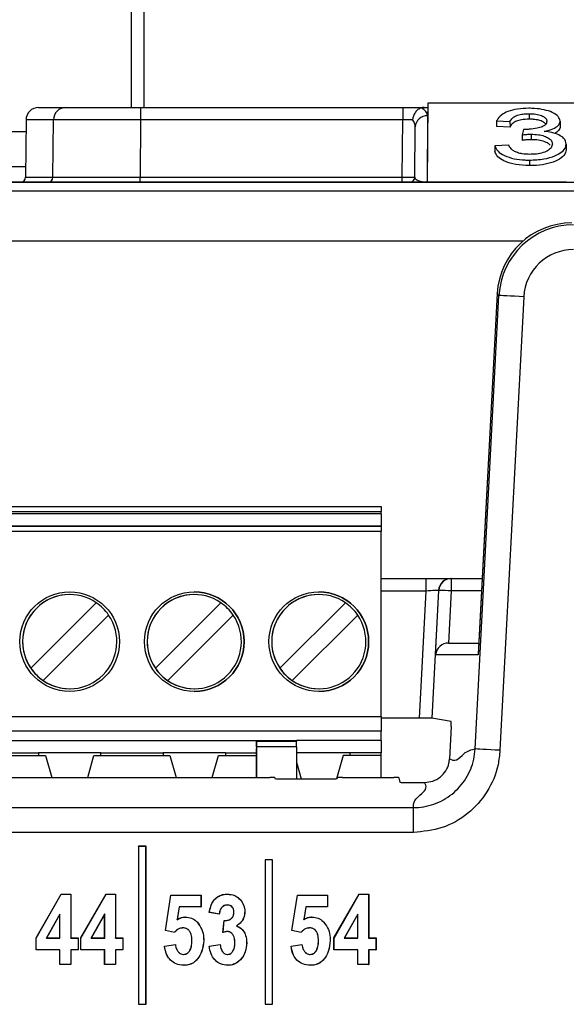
# Paper-space layout 'Sheet1' of a CAD drawing. Header units: millimetres. Extents: x -7 to 413, y -20 to 277.
# Tile 42 of 105: x 66.51 to 70.9, y 226.26 to 234.17. Entities that reach past the tile are written whole.
import ezdxf

# ---------------------------------------------------------------- set-up
doc = ezdxf.new("R2010")
doc.units = ezdxf.units.MM

psp = doc.layouts.new('Sheet1')

# ---------------------------------------------------------------- linework, layer by layer
at = {"color": 7, "linetype": 'Continuous', "lineweight": 25}
for p, q in [((67.407, 233.4654), (67.407, 246.3652)), ((69.7864, 233.5015), (69.7809, 232.8654)), ((69.7864, 233.5015), (69.7857, 233.4654)), ((73.1666, 233.5015), (69.7864, 233.5015)), ((66.6609, 233.4654), (66.8809, 233.4654)), ((66.8809, 233.4654), (67.4808, 233.4654)), ((67.4808, 233.4654), (69.5856, 233.4654)), ((67.4808, 233.4654), (67.4808, 233.3663)), ((69.5856, 233.4654), (69.7583, 233.4654)), ((69.5856, 233.4654), (69.5856, 233.3663)), ((69.7583, 233.4654), (69.7857, 233.4654)), ((69.7857, 233.4654), (69.7851, 233.3996)), ((70.601, 233.416), (70.601, 233.3718)), ((66.5609, 233.3663), (66.5568, 232.9051)), ((66.7768, 232.9051), (66.7809, 233.3663)), ((67.4808, 233.3663), (67.4768, 232.9051)), ((69.5856, 233.3663), (67.4808, 233.3663)), ((69.5816, 232.9051), (69.5856, 233.3663)), ((69.7851, 233.3996), (69.7805, 232.8691)), ((70.3393, 233.3572), (70.3389, 233.313)), ((70.3393, 233.3572), (70.4461, 233.3523)), ((70.4461, 233.3523), (70.4464, 233.3081)), ((70.8491, 233.3564), (70.8495, 233.3124)), ((69.6816, 232.9051), (69.6851, 233.3097)), ((70.4464, 233.3081), (70.3389, 233.313)), ((70.5447, 233.2461), (70.5442, 233.2019)), ((70.556, 233.29), (70.5447, 233.2461)), ((70.6154, 233.2513), (70.6154, 233.2071)), ((70.8969, 233.1723), (70.8973, 233.1283)), ((70.3255, 233.1582), (70.3251, 233.1143)), ((70.436, 233.1632), (70.3255, 233.1582)), ((70.6026, 233.0433), (70.6026, 232.9991)), ((59.3656, 232.8654), (71.6244, 232.8654)), ((70.8996, 232.865), (59.4422, 232.865)), ((67.4768, 232.8654), (67.4768, 232.9051)), ((67.4768, 232.9051), (69.5816, 232.9051)), ((69.5816, 232.8654), (69.5816, 232.9051)), ((69.7805, 232.8655), (69.7515, 232.8655)), ((69.7805, 232.8691), (69.7805, 232.8655)), ((69.7805, 232.8655), (69.7805, 232.8654)), ((42.3787, 232.796), (71.6143, 232.796)), ((70.1667, 228.3147), (70.3578, 231.9563)), ((70.3438, 231.971), (70.1903, 229.0707)), ((70.3437, 231.971), (70.1904, 229.0759)), ((70.3438, 231.971), (70.3437, 231.971)), ((70.3578, 231.9563), (70.3438, 231.971)), ((70.5572, 231.9458), (70.3661, 228.3042)), ((62.4115, 230.2623), (69.4115, 230.2623)), ((69.4115, 230.2623), (69.4115, 230.2223)), ((62.4115, 230.2223), (69.4115, 230.2223)), ((69.4115, 230.2023), (62.4115, 230.2023)), ((69.4115, 230.2023), (69.4115, 230.2223)), ((69.4115, 230.2023), (69.4115, 230.1063)), ((62.4115, 230.1063), (69.4115, 230.1063)), ((69.4115, 230.1014), (62.4115, 230.1014)), ((69.4115, 230.1014), (69.4115, 230.1063)), ((69.4115, 230.1014), (69.4115, 230.0614)), ((69.4115, 230.0614), (62.4115, 230.0614)), ((69.4115, 228.5763), (69.4115, 230.0614)), ((69.4115, 229.6828), (69.7727, 229.6828)), ((69.7727, 229.5829), (69.7727, 229.6828)), ((69.7727, 229.6828), (69.9727, 229.6828)), ((69.9727, 229.6828), (69.9753, 229.6828)), ((69.9753, 229.6828), (69.9753, 229.5837)), ((69.9753, 229.6828), (70.2226, 229.6828)), ((69.7191, 228.5623), (69.7727, 229.5829)), ((69.8729, 229.5881), (69.8191, 228.5615)), ((69.8487, 229.0707), (69.8756, 229.5881)), ((69.8756, 229.5881), (69.8729, 229.5881)), ((69.9753, 229.5837), (69.9536, 229.1654)), ((66.5991, 228.9629), (67.1249, 229.4886)), ((67.5991, 228.9629), (68.1249, 229.4886)), ((68.5991, 228.9629), (69.1249, 229.4886)), ((67.2239, 229.3896), (66.6981, 228.8639)), ((68.2239, 229.3896), (67.6981, 228.8639)), ((69.2239, 229.3896), (68.6981, 228.8639)), ((69.9536, 229.1654), (69.9536, 229.1654)), ((69.9536, 229.1654), (70.1952, 229.1654)), ((70.1903, 229.0707), (69.8487, 229.0707)), ((66.6981, 228.8639), (66.6981, 228.8639)), ((62.4115, 228.5763), (69.4115, 228.5763)), ((69.4115, 228.5763), (69.4115, 228.4563)), ((69.7191, 228.5623), (69.4115, 228.5623)), ((69.9744, 228.5354), (69.8191, 228.5615)), ((69.4115, 228.4563), (62.4115, 228.4563)), ((69.4115, 228.3823), (69.4115, 228.4563)), ((69.9744, 228.4954), (69.9607, 228.2349)), ((65.9115, 228.3823), (68.4115, 228.3823)), ((68.4115, 228.3823), (68.7315, 228.3823)), ((68.4115, 228.3823), (68.4115, 228.3759)), ((68.4115, 228.3823), (68.4115, 228.3196)), ((68.4115, 228.3759), (68.7315, 228.3759)), ((68.4115, 228.3308), (68.4115, 228.3759)), ((69.4115, 228.3823), (68.7315, 228.3823)), ((68.7315, 228.3823), (68.7315, 228.3759)), ((68.7315, 228.3308), (68.7315, 228.3759)), ((69.4115, 228.3823), (69.4115, 228.2823)), ((66.1065, 228.2623), (66.7165, 228.2623)), ((66.1625, 228.2823), (66.6605, 228.2823)), ((67.1625, 228.2823), (66.6605, 228.2823)), ((66.6605, 228.2823), (66.6605, 228.2623)), ((66.7165, 228.2623), (66.7668, 228.0854)), ((67.0562, 228.0854), (67.1065, 228.2623)), ((67.1065, 228.2623), (67.7165, 228.2623)), ((67.1625, 228.2823), (67.6605, 228.2823)), ((67.1625, 228.2623), (67.1625, 228.2823)), ((68.1625, 228.2823), (67.6605, 228.2823)), ((67.6605, 228.2823), (67.6605, 228.2623)), ((67.7165, 228.2623), (67.7668, 228.0854)), ((68.0562, 228.0854), (68.1065, 228.2623)), ((68.1065, 228.2623), (68.4115, 228.2623)), ((68.1625, 228.2823), (68.4115, 228.2823)), ((68.1625, 228.2823), (68.1625, 228.2623)), ((68.4115, 228.3308), (68.4115, 228.0854)), ((68.7315, 228.3308), (68.4115, 228.3308)), ((68.4115, 228.0854), (68.4115, 228.3196)), ((68.7315, 228.3308), (68.7315, 228.075)), ((69.1625, 228.2823), (68.7315, 228.2823)), ((69.1065, 228.2623), (69.0535, 228.0759)), ((69.4115, 228.2623), (69.1065, 228.2623)), ((69.4115, 228.2823), (69.1625, 228.2823)), ((69.1625, 228.2623), (69.1625, 228.2823)), ((69.4115, 228.2623), (69.4115, 228.2823)), ((69.4115, 228.0854), (69.4115, 228.2623)), ((68.7315, 228.2096), (68.7698, 228.075)), ((63.4168, 228.0854), (68.5178, 228.0854)), ((68.5578, 228.0834), (68.5588, 228.077)), ((68.5988, 228.075), (69.0195, 228.075)), ((69.0595, 228.077), (69.0606, 228.0834)), ((69.1006, 228.0854), (69.5146, 228.0854)), ((69.5546, 228.0834), (69.5606, 228.0477)), ((69.6006, 228.0456), (69.7612, 228.0456)), ((62.2648, 227.8438), (69.6705, 227.8438)), ((69.6705, 227.6441), (69.6705, 227.8438)), ((69.6705, 227.6441), (62.2648, 227.6441)), ((67.4649, 227.5322), (67.4644, 227.5328)), ((67.5244, 227.5328), (67.4644, 227.5328)), ((67.4644, 227.5328), (67.4644, 226.2641)), ((67.5239, 227.5322), (67.4649, 227.5322)), ((67.4649, 227.5322), (67.4649, 226.2647)), ((67.5239, 227.5322), (67.5244, 227.5328)), ((67.5239, 226.2647), (67.5239, 227.5322)), ((67.5244, 226.2641), (67.5244, 227.5328)), ((68.4809, 227.4236), (68.4804, 227.4241)), ((68.5404, 227.4241), (68.4804, 227.4241)), ((68.4804, 227.4241), (68.4804, 226.2641)), ((68.5399, 227.4236), (68.4809, 227.4236)), ((68.4809, 227.4236), (68.4809, 226.2647)), ((68.5399, 227.4236), (68.5404, 227.4241)), ((68.5399, 226.2647), (68.5399, 227.4236)), ((68.5404, 226.2641), (68.5404, 227.4241)), ((66.6415, 226.7966), (66.8438, 227.1492)), ((66.6421, 226.7965), (66.8441, 227.1486)), ((66.8441, 227.1486), (66.8438, 227.1492)), ((66.8438, 227.1492), (66.9204, 227.1492)), ((66.8441, 227.1486), (66.9198, 227.1486)), ((66.9198, 227.1486), (66.9204, 227.1492)), ((66.9198, 227.1486), (66.9198, 226.7964)), ((66.9204, 227.1492), (66.9204, 226.7969)), ((67.0011, 226.7966), (67.2033, 227.1492)), ((67.0016, 226.7965), (67.2037, 227.1486)), ((67.2037, 227.1486), (67.2033, 227.1492)), ((67.2033, 227.1492), (67.2799, 227.1492)), ((67.2037, 227.1486), (67.2794, 227.1486)), ((67.2794, 227.1486), (67.2799, 227.1492)), ((67.2794, 227.1486), (67.2794, 226.7964)), ((67.2799, 227.1492), (67.2799, 226.7969)), ((67.6795, 226.8556), (67.7236, 227.1418)), ((67.6801, 226.8561), (67.724, 227.1413)), ((67.724, 227.1413), (67.7236, 227.1418)), ((67.7236, 227.1418), (67.9657, 227.1418)), ((67.724, 227.1413), (67.9652, 227.1413)), ((67.9652, 227.1413), (67.9657, 227.1418)), ((67.9652, 227.1413), (67.9652, 227.047)), ((67.9657, 227.1418), (67.9657, 227.0464)), ((68.6955, 226.8556), (68.7396, 227.1418)), ((68.6961, 226.8561), (68.74, 227.1413)), ((68.74, 227.1413), (68.7396, 227.1418)), ((68.7396, 227.1418), (68.9817, 227.1418)), ((68.74, 227.1413), (68.9812, 227.1413)), ((68.9812, 227.1413), (68.9817, 227.1418)), ((68.9812, 227.1413), (68.9812, 227.047)), ((68.9817, 227.1418), (68.9817, 227.0464)), ((69.0331, 226.7966), (69.2353, 227.1492)), ((69.0336, 226.7965), (69.2357, 227.1486)), ((69.2357, 227.1486), (69.2353, 227.1492)), ((69.2353, 227.1492), (69.3119, 227.1492)), ((69.2357, 227.1486), (69.3114, 227.1486)), ((69.3114, 227.1486), (69.3119, 227.1492)), ((69.3114, 227.1486), (69.3114, 226.7964)), ((69.3119, 227.1492), (69.3119, 226.7969)), ((67.79, 227.047), (67.774, 226.9433)), ((67.7904, 227.0464), (67.7747, 226.9444)), ((67.79, 227.047), (67.7904, 227.0464)), ((67.9652, 227.047), (67.79, 227.047)), ((67.9657, 227.0464), (67.7904, 227.0464)), ((67.9652, 227.047), (67.9657, 227.0464)), ((68.1125, 226.9877), (68.0318, 227.0024)), ((68.112, 226.9883), (68.0324, 227.0028)), ((68.3174, 227.0085), (68.318, 227.0085)), ((68.806, 227.047), (68.79, 226.9433)), ((68.8064, 227.0464), (68.7907, 226.9444)), ((68.806, 227.047), (68.8064, 227.0464)), ((68.9812, 227.047), (68.806, 227.047)), ((68.9817, 227.0464), (68.8064, 227.0464)), ((68.9812, 227.047), (68.9817, 227.0464)), ((66.8328, 226.9887), (66.7244, 226.7964)), ((66.8323, 226.9867), (66.7253, 226.7969)), ((66.8328, 226.9887), (66.8323, 226.9867)), ((66.8323, 226.7969), (66.8323, 226.9867)), ((66.8328, 226.7964), (66.8328, 226.9887)), ((67.1924, 226.9887), (67.084, 226.7964)), ((67.1919, 226.9867), (67.0849, 226.7969)), ((67.1924, 226.9887), (67.1919, 226.9867)), ((67.1919, 226.7969), (67.1919, 226.9867)), ((67.1924, 226.7964), (67.1924, 226.9887)), ((67.8389, 226.9652), (67.8389, 226.9657)), ((68.1418, 226.8402), (68.1515, 226.9364)), ((68.1424, 226.8409), (68.1519, 226.9358)), ((68.1519, 226.9358), (68.1515, 226.9364)), ((69.2244, 226.9887), (69.116, 226.7964)), ((69.2239, 226.9867), (69.1169, 226.7969)), ((69.2244, 226.9887), (69.2239, 226.9867)), ((69.2239, 226.7969), (69.2239, 226.9867)), ((69.2244, 226.7964), (69.2244, 226.9887)), ((67.6801, 226.8561), (67.6795, 226.8556)), ((67.7527, 226.841), (67.6795, 226.8556)), ((67.7525, 226.8415), (67.6801, 226.8561)), ((67.7525, 226.8415), (67.7527, 226.841)), ((68.6961, 226.8561), (68.6955, 226.8556)), ((68.7687, 226.841), (68.6955, 226.8556)), ((68.7685, 226.8415), (68.6961, 226.8561)), ((68.7685, 226.8415), (68.7687, 226.841)), ((66.6421, 226.7965), (66.6415, 226.7966)), ((66.6415, 226.7015), (66.6415, 226.7966)), ((66.6421, 226.7021), (66.6421, 226.7965)), ((66.7244, 226.7964), (66.7253, 226.7969)), ((66.7244, 226.7964), (66.8328, 226.7964)), ((66.7253, 226.7969), (66.8323, 226.7969)), ((66.8328, 226.7964), (66.8323, 226.7969)), ((66.9198, 226.7964), (66.9204, 226.7969)), ((66.9198, 226.7964), (66.9786, 226.7964)), ((66.9204, 226.7969), (66.9791, 226.7969)), ((66.9786, 226.7964), (66.9791, 226.7969)), ((66.9786, 226.7964), (66.9786, 226.7021)), ((66.9791, 226.7969), (66.9791, 226.7015)), ((67.0016, 226.7965), (67.0011, 226.7966)), ((67.0011, 226.7015), (67.0011, 226.7966)), ((67.0016, 226.7021), (67.0016, 226.7965)), ((67.084, 226.7964), (67.0849, 226.7969)), ((67.084, 226.7964), (67.1924, 226.7964)), ((67.0849, 226.7969), (67.1919, 226.7969)), ((67.1924, 226.7964), (67.1919, 226.7969)), ((67.2794, 226.7964), (67.2799, 226.7969)), ((67.2794, 226.7964), (67.3381, 226.7964)), ((67.2799, 226.7969), (67.3386, 226.7969)), ((67.3381, 226.7964), (67.3386, 226.7969)), ((67.3381, 226.7964), (67.3381, 226.7021)), ((67.3386, 226.7969), (67.3386, 226.7015)), ((67.8929, 226.7745), (67.8923, 226.7745)), ((67.9872, 226.7766), (67.9877, 226.7766)), ((68.2378, 226.7597), (68.2372, 226.7597)), ((68.9089, 226.7745), (68.9083, 226.7745)), ((69.0032, 226.7766), (69.0037, 226.7766)), ((69.0336, 226.7965), (69.0331, 226.7966)), ((69.0331, 226.7015), (69.0331, 226.7966)), ((69.0336, 226.7021), (69.0336, 226.7965)), ((69.116, 226.7964), (69.1169, 226.7969)), ((69.116, 226.7964), (69.2244, 226.7964)), ((69.1169, 226.7969), (69.2239, 226.7969)), ((69.2244, 226.7964), (69.2239, 226.7969)), ((69.3114, 226.7964), (69.3119, 226.7969)), ((69.3114, 226.7964), (69.3701, 226.7964)), ((69.3119, 226.7969), (69.3706, 226.7969)), ((69.3701, 226.7964), (69.3706, 226.7969)), ((69.3701, 226.7964), (69.3701, 226.7021)), ((69.3706, 226.7969), (69.3706, 226.7015)), ((66.6421, 226.7021), (66.6415, 226.7015)), ((66.8323, 226.7015), (66.6415, 226.7015)), ((66.8328, 226.7021), (66.6421, 226.7021)), ((66.8328, 226.7021), (66.8323, 226.7015)), ((66.8323, 226.5841), (66.8323, 226.7015)), ((66.8328, 226.5847), (66.8328, 226.7021)), ((66.9198, 226.7021), (66.9198, 226.5847)), ((66.9198, 226.7021), (66.9204, 226.7015)), ((66.9786, 226.7021), (66.9198, 226.7021)), ((66.9204, 226.7015), (66.9204, 226.5841)), ((66.9791, 226.7015), (66.9204, 226.7015)), ((66.9786, 226.7021), (66.9791, 226.7015)), ((67.0016, 226.7021), (67.0011, 226.7015)), ((67.1919, 226.7015), (67.0011, 226.7015)), ((67.1924, 226.7021), (67.0016, 226.7021)), ((67.1924, 226.7021), (67.1919, 226.7015)), ((67.1919, 226.5841), (67.1919, 226.7015)), ((67.1924, 226.5847), (67.1924, 226.7021)), ((67.2794, 226.7021), (67.2794, 226.5847)), ((67.2794, 226.7021), (67.2799, 226.7015)), ((67.3381, 226.7021), (67.2794, 226.7021)), ((67.2799, 226.7015), (67.2799, 226.5841)), ((67.3386, 226.7015), (67.2799, 226.7015)), ((67.3381, 226.7021), (67.3386, 226.7015)), ((67.6722, 226.7309), (67.7603, 226.7456)), ((67.6728, 226.7305), (67.7598, 226.745)), ((68.0318, 226.7309), (68.1198, 226.7456)), ((68.0323, 226.7305), (68.1194, 226.745)), ((68.6882, 226.7309), (68.7763, 226.7456)), ((68.6888, 226.7305), (68.7758, 226.745)), ((69.0336, 226.7021), (69.0331, 226.7015)), ((69.2239, 226.7015), (69.0331, 226.7015)), ((69.2244, 226.7021), (69.0336, 226.7021)), ((69.2244, 226.7021), (69.2239, 226.7015)), ((69.2239, 226.5841), (69.2239, 226.7015)), ((69.2244, 226.5847), (69.2244, 226.7021)), ((69.3114, 226.7021), (69.3114, 226.5847)), ((69.3114, 226.7021), (69.3119, 226.7015)), ((69.3701, 226.7021), (69.3114, 226.7021)), ((69.3119, 226.7015), (69.3119, 226.5841)), ((69.3706, 226.7015), (69.3119, 226.7015)), ((69.3701, 226.7021), (69.3706, 226.7015)), ((68.1788, 226.6643), (68.1788, 226.6649)), ((66.8328, 226.5847), (66.8323, 226.5841)), ((66.9204, 226.5841), (66.8323, 226.5841)), ((66.9198, 226.5847), (66.8328, 226.5847)), ((66.9198, 226.5847), (66.9204, 226.5841)), ((67.1924, 226.5847), (67.1919, 226.5841)), ((67.2799, 226.5841), (67.1919, 226.5841)), ((67.2794, 226.5847), (67.1924, 226.5847)), ((67.2794, 226.5847), (67.2799, 226.5841)), ((69.2244, 226.5847), (69.2239, 226.5841)), ((69.3119, 226.5841), (69.2239, 226.5841)), ((69.3114, 226.5847), (69.2244, 226.5847)), ((69.3114, 226.5847), (69.3119, 226.5841)), ((67.4649, 226.2647), (67.4644, 226.2641)), ((67.4644, 226.2641), (67.5244, 226.2641)), ((67.4649, 226.2647), (67.5239, 226.2647)), ((67.5239, 226.2647), (67.5244, 226.2641)), ((68.4809, 226.2647), (68.4804, 226.2641)), ((68.4804, 226.2641), (68.5404, 226.2641)), ((68.4809, 226.2647), (68.5399, 226.2647)), ((68.5399, 226.2647), (68.5404, 226.2641))]:
    psp.add_line(p, q, dxfattribs=at)
at = {"color": 8, "linetype": 'Continuous', "lineweight": 25}
for p, q in [((67.507, 246.3652), (67.507, 233.4654)), ((66.7809, 233.3663), (66.5609, 233.3663)), ((66.56, 233.269), (63.353, 233.269)), ((66.5576, 232.989), (63.3554, 232.989)), ((66.5568, 232.9051), (66.7768, 232.9051)), ((70.5503, 232.3925), (43.4852, 232.3925)), ((69.7727, 229.5829), (69.4115, 229.5829)), ((70.2173, 229.5837), (69.9753, 229.5837))]:
    psp.add_line(p, q, dxfattribs=at)
at = {"color": 7, "linetype": 'Continuous', "lineweight": 25, "flags": 128}
for points in [[(70.5572, 231.9458), (70.5196, 231.9478), (70.4832, 231.9497), (70.4496, 231.9514), (70.4198, 231.953), (70.3949, 231.9543), (70.3759, 231.9553), (70.3633, 231.956), (70.3578, 231.9563)], [(69.8729, 229.5881), (69.8701, 229.5879), (69.8638, 229.5876), (69.8543, 229.5871), (69.8418, 229.5865), (69.8268, 229.5857), (69.8099, 229.5848), (69.7916, 229.5838), (69.7727, 229.5829)], [(70.3661, 228.3042), (70.3284, 228.3062), (70.2921, 228.3081), (70.2584, 228.3099), (70.2286, 228.3114), (70.2038, 228.3127), (70.1847, 228.3137), (70.1722, 228.3144), (70.1667, 228.3147)], [(68.8549, 226.9652), (68.8549, 226.9654), (68.8549, 226.9657)], [(67.7598, 226.745), (67.76, 226.7452), (67.7601, 226.7454), (67.7603, 226.7456)], [(68.7758, 226.745), (68.776, 226.7452), (68.7761, 226.7454), (68.7763, 226.7456)], [(67.8255, 226.6643), (67.8255, 226.6645), (67.8255, 226.6647), (67.8255, 226.6649)], [(68.8415, 226.6643), (68.8415, 226.6645), (68.8415, 226.6647), (68.8415, 226.6649)]]:
    psp.add_lwpolyline(points, dxfattribs=at)
at = {"color": 7, "linetype": 'Continuous', "lineweight": 25}
for centre in [(66.9115, 229.1763), (67.9115, 229.1763), (68.9115, 229.1763)]:
    psp.add_circle(centre, 0.4, dxfattribs=at)
for centre, radius, start, end in [((66.6609, 233.3654), 0.1, 90, 179.5), ((66.8809, 233.3654), 0.1, 90, 179.5), ((69.7807, 233.3041), 0.0957, 87.31248, 176.65412), ((66.5168, 232.9054), 0.04, 270, 359.5), ((66.7368, 232.9054), 0.04, 270, 359.5), ((69.6416, 232.9054), 0.04, 270, 359.5), ((69.9727, 229.5829), 0.0999, 90.03382, 177.0441), ((69.9754, 229.5829), 0.0999, 90.03382, 177.0441), ((66.9115, 229.1763), 0.3783, 55.6634, 214.33658), ((66.9115, 229.1763), 0.3783, 89.99999, 269.99999), ((67.9115, 229.1763), 0.3783, 55.6634, 214.33658), ((67.9115, 229.1763), 0.3783, 89.99999, 269.99999), ((67.9115, 229.1763), 0.4, 269.99999, 89.99999), ((68.9115, 229.1763), 0.3783, 55.6634, 214.33658), ((68.9115, 229.1763), 0.3783, 89.99999, 269.99999), ((68.9115, 229.1763), 0.4, 269.99999, 89.99999), ((69.7844, 226.3563), 3.233, 86.61375, 88.38285), ((66.9115, 229.1763), 0.3783, 34.33655, 55.66343), ((67.9115, 229.1763), 0.3783, 34.33655, 55.66343), ((68.9115, 229.1763), 0.3783, 34.33655, 55.66343), ((66.9115, 229.1763), 0.3783, 235.6634, 34.33658), ((67.9115, 229.1763), 0.3783, 235.6634, 34.33658), ((68.9115, 229.1763), 0.3783, 235.6634, 34.33658), ((66.9115, 229.1763), 0.3783, 214.33655, 235.66343), ((67.9115, 229.1763), 0.3783, 214.33655, 235.66343), ((68.9115, 229.1763), 0.3783, 214.33655, 235.66343), ((67.9451, 226.913), 0.0124, 131.13699, 133.54238), ((68.0468, 226.9396), 0.0814, 36.24351, 36.78094), ((68.1949, 226.9411), 0.0188, 39.46664, 41.06356), ((68.9611, 226.913), 0.0124, 131.13699, 133.54238), ((68.123, 226.8498), 0.0564, 358.43169, 358.9644), ((68.1646, 226.7112), 0.0564, 142.47418, 143.24867)]:
    psp.add_arc(centre, radius, start, end, dxfattribs=at)
for centre, major_axis, ratio, start_param, end_param in [((69.5851, 233.3996), (0.2, 0.0005), 0.461511, 6.278047, 7.021705), ((67.4809, 233.3654), (0.7, -0.0009), 0.001247, 1.570863, 3.141583), ((69.5856, 233.3654), (0.1, 0.0009), 0.008724, 0.660603, 1.570568), ((69.5851, 233.3088), (0.0994, 0.0121), 0.929702, 6.161898, 6.822654), ((67.4769, 232.9054), (0.7, 0.0003), 0.000499, 3.141588, 4.712308), ((69.5816, 232.9054), (0.1, -0.0003), 0.00349, 4.712447, 6.283167), ((69.7816, 232.9054), (0.1, 0.0005), 0.363377, 3.136478, 4.699345), ((70.9435, 231.9382), (0.4664, -0.3788), 0.9986, 2.254114, 3.769883), ((70.9572, 231.9238), (-0.413, 0.4359), 0.999131, 5.526025, 7.041794), ((70.9572, 231.9238), (0.2758, -0.2911), 0.997404, 2.384433, 3.900202), ((69.9484, 229.0654), (0.0745, 0.0707), 0.949396, 0.785817, 2.30387), ((69.7191, 228.5615), (0.1001, 0), 0.008715, 0.051831, 1.570339), ((69.9723, 228.4954), (0.0021, 0.04), 0.052263, 4.715139, 6.277209), ((68.5178, 228.0833), (0.04, 0), 0.052408, 0.008727, 1.570796), ((68.5988, 228.0771), (0.04, 0), 0.052408, 3.150319, 4.712389), ((69.0195, 228.0771), (0.04, 0), 0.052408, 4.712389, 6.274459), ((69.1006, 228.0833), (0.04, 0), 0.052408, 1.570796, 3.132866), ((69.5146, 228.0833), (0.04, 0), 0.052408, 0.008727, 1.570796), ((69.6006, 228.0477), (0.04, 0), 0.052408, 3.150319, 4.712389)]:
    psp.add_ellipse(centre, major_axis=major_axis, ratio=ratio, start_param=start_param, end_param=end_param, dxfattribs=at)
for points, knots in [([(69.7329, 233.4621), (69.7242, 233.4583), (69.7069, 233.4506), (69.6854, 233.4268), (69.6708, 233.3983), (69.6658, 233.3772), (69.6646, 233.3671), (69.6646, 233.3667)], [0, 0, 0, 0, 0.253872, 0.50768, 0.762732, 0.990757, 1, 1, 1, 1]), ([(69.7583, 233.4654), (69.7536, 233.4653), (69.7445, 233.4651), (69.7367, 233.4631), (69.7329, 233.4621)], [0, 0, 0, 0, 0.516689, 1, 1, 1, 1]), ([(70.5974, 233.4592), (70.5668, 233.4581), (70.5054, 233.456), (70.4294, 233.4357), (70.3707, 233.4046), (70.3484, 233.3768), (70.3403, 233.3594), (70.3393, 233.3572)], [0, 0, 0, 0, 0.2339613, 0.4706072, 0.6705013, 0.9594985, 1, 1, 1, 1]), ([(70.4461, 233.3523), (70.4515, 233.3627), (70.4606, 233.3799), (70.4951, 233.4001), (70.5361, 233.4118), (70.5737, 233.4156), (70.5952, 233.4159), (70.601, 233.416)], [0, 0, 0, 0, 0.316621, 0.523065, 0.730273, 0.927552, 1, 1, 1, 1]), ([(70.8491, 233.3564), (70.8461, 233.3686), (70.8396, 233.394), (70.7922, 233.4267), (70.7224, 233.4484), (70.6551, 233.458), (70.6129, 233.4589), (70.5974, 233.4592)], [0, 0, 0, 0, 0.223327, 0.465566, 0.676119, 0.880843, 1, 1, 1, 1]), ([(70.601, 233.416), (70.6193, 233.4153), (70.6553, 233.414), (70.6996, 233.4018), (70.7284, 233.3854), (70.7411, 233.3691), (70.742, 233.3587), (70.7423, 233.3546)], [0, 0, 0, 0, 0.239151, 0.470788, 0.671911, 0.872889, 1, 1, 1, 1]), ([(70.601, 233.3718), (70.5791, 233.3709), (70.5415, 233.3693), (70.4969, 233.3563), (70.4637, 233.3376), (70.4512, 233.3203), (70.4469, 233.3093), (70.4464, 233.3081)], [0, 0, 0, 0, 0.271403, 0.467186, 0.662862, 0.963834, 1, 1, 1, 1]), ([(70.7423, 233.3546), (70.7403, 233.3448), (70.737, 233.3291), (70.7055, 233.3097), (70.6603, 233.2971), (70.6122, 233.2903), (70.5796, 233.2897), (70.5693, 233.2895)], [0, 0, 0, 0, 0.26588, 0.427382, 0.62608, 0.881208, 1, 1, 1, 1]), ([(70.7327, 233.3338), (70.7266, 233.3395), (70.7141, 233.3511), (70.6788, 233.3641), (70.6389, 233.371), (70.6122, 233.3716), (70.601, 233.3718)], [0, 0, 0, 0, 0.259584, 0.531288, 0.803637, 1, 1, 1, 1]), ([(70.7203, 233.2738), (70.7342, 233.2769), (70.7709, 233.285), (70.8169, 233.3047), (70.8452, 233.331), (70.8479, 233.3484), (70.8491, 233.3564)], [0, 0, 0, 0, 0.187757, 0.499866, 0.772022, 1, 1, 1, 1]), ([(70.5447, 233.2461), (70.5499, 233.2468), (70.562, 233.2482), (70.5855, 233.2504), (70.604, 233.251), (70.6154, 233.2513)], [0, 0, 0, 0, 0.2276943, 0.5235164, 1, 1, 1, 1]), ([(70.5693, 233.2895), (70.5677, 233.2896), (70.5643, 233.2896), (70.5598, 233.2898), (70.557, 233.2899), (70.556, 233.29)], [0, 0, 0, 0, 0.361973, 0.76167, 1, 1, 1, 1]), ([(70.6154, 233.2513), (70.6357, 233.2506), (70.6738, 233.2492), (70.7228, 233.237), (70.7595, 233.2196), (70.7836, 233.1974), (70.7858, 233.1809), (70.7869, 233.1727)], [0, 0, 0, 0, 0.212275, 0.398958, 0.585156, 0.794245, 1, 1, 1, 1]), ([(70.8969, 233.1723), (70.8937, 233.1884), (70.8885, 233.2148), (70.842, 233.2464), (70.7861, 233.2657), (70.7414, 233.2712), (70.7203, 233.2738)], [0, 0, 0, 0, 0.350007, 0.574246, 0.799093, 1, 1, 1, 1]), ([(70.8495, 233.3124), (70.8475, 233.3015), (70.8438, 233.2813), (70.817, 233.2645), (70.8047, 233.2568)], [0, 0, 0, 0, 0.539184, 1, 1, 1, 1]), ([(70.6154, 233.2071), (70.6085, 233.207), (70.5944, 233.2067), (70.5706, 233.2049), (70.554, 233.203), (70.5442, 233.2019)], [0, 0, 0, 0, 0.287406, 0.581361, 1, 1, 1, 1]), ([(70.6026, 233.0433), (70.6423, 233.0449), (70.7183, 233.0479), (70.8073, 233.0749), (70.8682, 233.1091), (70.8945, 233.1431), (70.8963, 233.165), (70.8969, 233.1723)], [0, 0, 0, 0, 0.247669, 0.474511, 0.668703, 0.888521, 1, 1, 1, 1]), ([(70.7869, 233.1727), (70.7851, 233.1625), (70.7816, 233.1431), (70.7495, 233.1173), (70.7031, 233.0985), (70.6512, 233.0903), (70.6193, 233.0896), (70.6068, 233.0894)], [0, 0, 0, 0, 0.242777, 0.461357, 0.68053, 0.875359, 1, 1, 1, 1]), ([(70.7688, 233.1638), (70.7621, 233.1697), (70.7468, 233.1834), (70.7037, 233.1987), (70.656, 233.2064), (70.6264, 233.2069), (70.6154, 233.2071)], [0, 0, 0, 0, 0.237679, 0.548449, 0.83385, 1, 1, 1, 1]), ([(70.6026, 232.9991), (70.565, 233.0006), (70.4933, 233.0035), (70.4098, 233.029), (70.3543, 233.0616), (70.3314, 233.0911), (70.3264, 233.1095), (70.3251, 233.1143)], [0, 0, 0, 0, 0.258867, 0.493093, 0.691879, 0.918562, 1, 1, 1, 1]), ([(70.3255, 233.1582), (70.3313, 233.1432), (70.3424, 233.1146), (70.3985, 233.0779), (70.4746, 233.0528), (70.5482, 233.044), (70.5901, 233.0434), (70.6026, 233.0433)], [0, 0, 0, 0, 0.251125, 0.479183, 0.707791, 0.912814, 1, 1, 1, 1]), ([(70.6068, 233.0894), (70.5858, 233.09), (70.5497, 233.0911), (70.5047, 233.1021), (70.4682, 233.1199), (70.4477, 233.1414), (70.4391, 233.1575), (70.436, 233.1632)], [0, 0, 0, 0, 0.230052, 0.396248, 0.561928, 0.844095, 1, 1, 1, 1]), ([(70.8973, 233.1283), (70.894, 233.1118), (70.8877, 233.081), (70.8314, 233.0416), (70.7553, 233.0131), (70.6728, 233.0003), (70.6214, 232.9994), (70.6026, 232.9991)], [0, 0, 0, 0, 0.246618, 0.46126, 0.675668, 0.88189, 1, 1, 1, 1]), ([(69.7805, 232.8691), (69.7803, 232.869), (69.777, 232.8682), (69.7678, 232.8663), (69.7579, 232.8658), (69.7515, 232.8655)], [0, 0, 0, 0, 0.0292986, 0.3736672, 1, 1, 1, 1]), ([(69.6705, 227.8438), (69.6705, 227.8438), (69.7261, 227.8438), (69.8382, 227.8627), (69.9871, 227.9452), (70.0994, 228.0722), (70.1558, 228.2034), (70.1632, 228.2869), (70.1667, 228.3147), (70.1667, 228.3147)], [0, 0, 0, 0, 0.000016, 0.222144, 0.444277, 0.666333, 0.888378, 0.999984, 1, 1, 1, 1]), ([(70.3661, 228.3042), (70.3621, 228.2652), (70.35, 228.1485), (70.2719, 227.9641), (70.1142, 227.7873), (69.9055, 227.6672), (69.7488, 227.6518), (69.6705, 227.6441)], [0, 0, 0, 0, 0.111619, 0.333659, 0.555725, 0.777863, 1, 1, 1, 1]), ([(69.9607, 228.2349), (69.9791, 228.2269), (70.016, 228.2111), (70.0877, 228.2982), (70.1367, 228.3084), (70.1667, 228.3147)], [0, 0, 0, 0, 0.279484, 0.560024, 1, 1, 1, 1]), ([(69.7612, 228.0456), (69.7837, 228.0478), (69.8287, 228.0522), (69.8885, 228.0867), (69.9337, 228.1373), (69.9561, 228.1902), (69.9595, 228.2237), (69.9607, 228.2349)], [0, 0, 0, 0, 0.222217, 0.444457, 0.66639, 0.888223, 1, 1, 1, 1]), ([(69.6705, 227.8438), (69.6707, 227.8626), (69.6711, 227.9004), (69.7373, 227.9528), (69.7822, 228.0012), (69.7682, 228.0308), (69.7612, 228.0456)], [0, 0, 0, 0, 0.279689, 0.560297, 0.780503, 1, 1, 1, 1]), ([(68.0318, 227.0024), (68.0375, 227.0288), (68.0465, 227.0696), (68.0801, 227.1158), (68.1173, 227.14), (68.1516, 227.1483), (68.1717, 227.149), (68.1776, 227.1492)], [0, 0, 0, 0, 0.350865, 0.542933, 0.7357, 0.922388, 1, 1, 1, 1]), ([(68.0324, 227.0028), (68.0394, 227.0339), (68.0496, 227.0791), (68.0907, 227.1239), (68.1291, 227.1438), (68.1595, 227.1482), (68.1756, 227.1486), (68.1776, 227.1486)], [0, 0, 0, 0, 0.412213, 0.599036, 0.785849, 0.973941, 1, 1, 1, 1]), ([(68.1776, 227.1486), (68.1776, 227.1487), (68.1776, 227.1488), (68.1776, 227.149), (68.1776, 227.1491), (68.1776, 227.1492)], [0, 0, 0, 0, 0.300005, 0.60001, 1, 1, 1, 1]), ([(68.1776, 227.1492), (68.1979, 227.1473), (68.2321, 227.1442), (68.2757, 227.1141), (68.3051, 227.074), (68.3173, 227.0349), (68.3178, 227.0129), (68.318, 227.0085)], [0, 0, 0, 0, 0.272104, 0.459169, 0.700378, 0.939484, 1, 1, 1, 1]), ([(68.1776, 227.1486), (68.1978, 227.1468), (68.2319, 227.1437), (68.2753, 227.1137), (68.3046, 227.0737), (68.3168, 227.0348), (68.3173, 227.0129), (68.3174, 227.0085)], [0, 0, 0, 0, 0.271994, 0.458941, 0.700293, 0.93953, 1, 1, 1, 1]), ([(68.0324, 227.0028), (68.0323, 227.0028), (68.0321, 227.0026), (68.0319, 227.0025), (68.0318, 227.0024)], [0, 0, 0, 0, 0.500024, 1, 1, 1, 1]), ([(68.1751, 227.0616), (68.1669, 227.0607), (68.1516, 227.0588), (68.1337, 227.045), (68.1198, 227.0257), (68.1141, 227.0057), (68.1125, 226.9922), (68.112, 226.9883)], [0, 0, 0, 0, 0.227011, 0.426416, 0.616268, 0.891149, 1, 1, 1, 1]), ([(68.1751, 227.0611), (68.1669, 227.0601), (68.1517, 227.0583), (68.1339, 227.0445), (68.1202, 227.0252), (68.1146, 227.0052), (68.113, 226.9916), (68.1125, 226.9877)], [0, 0, 0, 0, 0.227526, 0.425201, 0.614067, 0.888756, 1, 1, 1, 1]), ([(68.1751, 227.0616), (68.1751, 227.0616), (68.1751, 227.0614), (68.1751, 227.0613), (68.1751, 227.0612), (68.1751, 227.0611)], [0, 0, 0, 0, 0.394277, 0.697114, 1, 1, 1, 1]), ([(68.2304, 227.0035), (68.2298, 227.0116), (68.2289, 227.0254), (68.2191, 227.0429), (68.2059, 227.0545), (68.1905, 227.0609), (68.1799, 227.0614), (68.1751, 227.0616)], [0, 0, 0, 0, 0.264626, 0.456487, 0.648787, 0.840914, 1, 1, 1, 1]), ([(68.2299, 227.0035), (68.2293, 227.0116), (68.2283, 227.0254), (68.2186, 227.0427), (68.2055, 227.0541), (68.1902, 227.0604), (68.1798, 227.0609), (68.1751, 227.0611)], [0, 0, 0, 0, 0.267073, 0.458636, 0.650611, 0.842902, 1, 1, 1, 1]), ([(68.209, 226.9534), (68.2143, 226.9592), (68.2245, 226.9702), (68.2294, 226.9888), (68.2298, 226.9997), (68.2299, 227.0035)], [0, 0, 0, 0, 0.413902, 0.792248, 1, 1, 1, 1]), ([(68.2094, 226.953), (68.2147, 226.9588), (68.2249, 226.9698), (68.2299, 226.9886), (68.2303, 226.9996), (68.2304, 227.0035)], [0, 0, 0, 0, 0.410458, 0.789338, 1, 1, 1, 1]), ([(68.2304, 227.0035), (68.2304, 227.0035), (68.2302, 227.0036), (68.2301, 227.0035), (68.2299, 227.0035), (68.2299, 227.0035)], [0, 0, 0, 0, 0.3809666, 0.6904584, 1, 1, 1, 1]), ([(68.3174, 227.0085), (68.3156, 226.991), (68.3122, 226.957), (68.2843, 226.9175), (68.2609, 226.9004), (68.2507, 226.893)], [0, 0, 0, 0, 0.375048, 0.727611, 1, 1, 1, 1]), ([(68.318, 227.0085), (68.3162, 226.9909), (68.3127, 226.9567), (68.2849, 226.9174), (68.2618, 226.9004), (68.2519, 226.8931)], [0, 0, 0, 0, 0.378344, 0.733644, 1, 1, 1, 1]), ([(67.774, 226.9433), (67.7789, 226.9464), (67.7888, 226.9524), (67.8045, 226.9597), (67.8214, 226.9642), (67.833, 226.9649), (67.8389, 226.9652)], [0, 0, 0, 0, 0.249208, 0.498911, 0.745919, 1, 1, 1, 1]), ([(67.774, 226.9433), (67.7741, 226.9435), (67.7744, 226.9439), (67.7746, 226.9442), (67.7747, 226.9444)], [0, 0, 0, 0, 0.500024, 1, 1, 1, 1]), ([(67.7747, 226.9444), (67.7796, 226.9474), (67.7895, 226.9533), (67.8104, 226.9631), (67.8276, 226.9647), (67.8389, 226.9657)], [0, 0, 0, 0, 0.252676, 0.505947, 1, 1, 1, 1]), ([(67.8389, 226.9657), (67.8565, 226.964), (67.8902, 226.9606), (67.9212, 226.9384), (67.9347, 226.9247), (67.9369, 226.9224)], [0, 0, 0, 0, 0.474608, 0.911065, 1, 1, 1, 1]), ([(67.8389, 226.9652), (67.8564, 226.9634), (67.89, 226.9601), (67.9209, 226.938), (67.9343, 226.9243), (67.9366, 226.922)], [0, 0, 0, 0, 0.474481, 0.911005, 1, 1, 1, 1]), ([(67.9366, 226.922), (67.9501, 226.9034), (67.9767, 226.8668), (67.9862, 226.8138), (67.987, 226.7843), (67.9872, 226.7766)], [0, 0, 0, 0, 0.434104, 0.854268, 1, 1, 1, 1]), ([(67.9369, 226.9224), (67.9505, 226.9037), (67.9772, 226.867), (67.9867, 226.8139), (67.9875, 226.7842), (67.9877, 226.7766)], [0, 0, 0, 0, 0.4344197, 0.8547761, 1, 1, 1, 1]), ([(68.1515, 226.9364), (68.1584, 226.9365), (68.1748, 226.9369), (68.195, 226.943), (68.2058, 226.951), (68.209, 226.9534)], [0, 0, 0, 0, 0.342313, 0.800783, 1, 1, 1, 1]), ([(68.1519, 226.9358), (68.1588, 226.936), (68.1751, 226.9364), (68.1953, 226.9426), (68.2061, 226.9506), (68.2094, 226.953)], [0, 0, 0, 0, 0.337683, 0.802697, 1, 1, 1, 1]), ([(68.79, 226.9433), (68.7949, 226.9464), (68.8048, 226.9524), (68.8205, 226.9597), (68.8374, 226.9642), (68.849, 226.9649), (68.8549, 226.9652)], [0, 0, 0, 0, 0.249203, 0.49892, 0.745903, 1, 1, 1, 1]), ([(68.79, 226.9433), (68.7901, 226.9435), (68.7904, 226.9439), (68.7906, 226.9442), (68.7907, 226.9444)], [0, 0, 0, 0, 0.500024, 1, 1, 1, 1]), ([(68.7907, 226.9444), (68.7956, 226.9474), (68.8055, 226.9533), (68.8264, 226.9631), (68.8436, 226.9647), (68.8549, 226.9657)], [0, 0, 0, 0, 0.252695, 0.505946, 1, 1, 1, 1]), ([(68.8549, 226.9657), (68.8725, 226.964), (68.9062, 226.9606), (68.9372, 226.9384), (68.9507, 226.9247), (68.9529, 226.9224)], [0, 0, 0, 0, 0.474608, 0.911065, 1, 1, 1, 1]), ([(68.8549, 226.9652), (68.8724, 226.9634), (68.906, 226.9601), (68.9369, 226.938), (68.9503, 226.9243), (68.9526, 226.922)], [0, 0, 0, 0, 0.474474, 0.911004, 1, 1, 1, 1]), ([(68.9526, 226.922), (68.9661, 226.9034), (68.9927, 226.8668), (69.0022, 226.8138), (69.003, 226.7843), (69.0032, 226.7766)], [0, 0, 0, 0, 0.434108, 0.854268, 1, 1, 1, 1]), ([(68.9529, 226.9224), (68.9665, 226.9037), (68.9932, 226.867), (69.0027, 226.8139), (69.0035, 226.7842), (69.0037, 226.7766)], [0, 0, 0, 0, 0.4344197, 0.8547761, 1, 1, 1, 1]), ([(67.8223, 226.8782), (67.8127, 226.8771), (67.7934, 226.875), (67.7698, 226.8602), (67.7579, 226.8473), (67.7525, 226.8415)], [0, 0, 0, 0, 0.353362, 0.707533, 1, 1, 1, 1]), ([(67.8223, 226.8777), (67.8127, 226.8766), (67.7936, 226.8745), (67.77, 226.8597), (67.7581, 226.8468), (67.7527, 226.841)], [0, 0, 0, 0, 0.351576, 0.703994, 1, 1, 1, 1]), ([(67.8223, 226.8782), (67.8223, 226.8781), (67.8223, 226.878), (67.8223, 226.8778), (67.8223, 226.8777), (67.8223, 226.8777)], [0, 0, 0, 0, 0.397904, 0.698952, 1, 1, 1, 1]), ([(67.8929, 226.7745), (67.8922, 226.7918), (67.8911, 226.8179), (67.8769, 226.8499), (67.8592, 226.8684), (67.8393, 226.8773), (67.8268, 226.8779), (67.8223, 226.8782)], [0, 0, 0, 0, 0.367482, 0.550126, 0.734016, 0.902933, 1, 1, 1, 1]), ([(67.8923, 226.7745), (67.8916, 226.7918), (67.8906, 226.8177), (67.8765, 226.8495), (67.859, 226.8679), (67.8392, 226.8767), (67.8268, 226.8774), (67.8223, 226.8777)], [0, 0, 0, 0, 0.368709, 0.55081, 0.734175, 0.902837, 1, 1, 1, 1]), ([(68.1794, 226.8483), (68.1762, 226.8482), (68.1696, 226.8479), (68.157, 226.8452), (68.1479, 226.8422), (68.1418, 226.8402)], [0, 0, 0, 0, 0.253442, 0.507139, 1, 1, 1, 1]), ([(68.1424, 226.8409), (68.1424, 226.8408), (68.1422, 226.8407), (68.142, 226.8404), (68.1419, 226.8402), (68.1418, 226.8402)], [0, 0, 0, 0, 0.32633, 0.663139, 1, 1, 1, 1]), ([(68.1795, 226.8488), (68.1762, 226.8487), (68.1696, 226.8485), (68.1572, 226.8458), (68.1483, 226.8429), (68.1424, 226.8409)], [0, 0, 0, 0, 0.257662, 0.51561, 1, 1, 1, 1]), ([(68.2372, 226.7597), (68.2364, 226.7748), (68.235, 226.7979), (68.2211, 226.8259), (68.2061, 226.8413), (68.1908, 226.8475), (68.1826, 226.8481), (68.1794, 226.8483)], [0, 0, 0, 0, 0.383286, 0.585745, 0.789821, 0.919187, 1, 1, 1, 1]), ([(68.2378, 226.7597), (68.2369, 226.7748), (68.2356, 226.798), (68.222, 226.8252), (68.2085, 226.8396), (68.1938, 226.8476), (68.1842, 226.8484), (68.1795, 226.8488)], [0, 0, 0, 0, 0.381704, 0.584613, 0.757272, 0.880542, 1, 1, 1, 1]), ([(68.2507, 226.893), (68.2509, 226.893), (68.2513, 226.893), (68.2517, 226.8931), (68.2519, 226.8931)], [0, 0, 0, 0, 0.500025, 1, 1, 1, 1]), ([(68.2507, 226.893), (68.2621, 226.8883), (68.2844, 226.8791), (68.3086, 226.851), (68.3287, 226.8109), (68.3308, 226.7779), (68.3321, 226.7574)], [0, 0, 0, 0, 0.215558, 0.420828, 0.640674, 1, 1, 1, 1]), ([(68.2519, 226.8931), (68.2633, 226.8883), (68.2852, 226.8791), (68.3092, 226.8511), (68.3292, 226.8111), (68.3313, 226.7779), (68.3326, 226.7574)], [0, 0, 0, 0, 0.216411, 0.416928, 0.638865, 1, 1, 1, 1]), ([(68.8383, 226.8782), (68.8287, 226.8771), (68.8094, 226.875), (68.7858, 226.8602), (68.7739, 226.8473), (68.7685, 226.8415)], [0, 0, 0, 0, 0.353374, 0.707538, 1, 1, 1, 1]), ([(68.8383, 226.8777), (68.8287, 226.8766), (68.8096, 226.8745), (68.786, 226.8597), (68.7741, 226.8468), (68.7687, 226.841)], [0, 0, 0, 0, 0.351587, 0.703999, 1, 1, 1, 1]), ([(68.8383, 226.8782), (68.8383, 226.8781), (68.8383, 226.878), (68.8383, 226.8778), (68.8383, 226.8777), (68.8383, 226.8777)], [0, 0, 0, 0, 0.397904, 0.698952, 1, 1, 1, 1]), ([(68.9089, 226.7745), (68.9082, 226.7918), (68.9071, 226.8179), (68.8929, 226.8499), (68.8752, 226.8684), (68.8553, 226.8773), (68.8428, 226.8779), (68.8383, 226.8782)], [0, 0, 0, 0, 0.367485, 0.55013, 0.734015, 0.902943, 1, 1, 1, 1]), ([(68.9083, 226.7745), (68.9076, 226.7918), (68.9066, 226.8177), (68.8925, 226.8495), (68.875, 226.8679), (68.8552, 226.8767), (68.8428, 226.8774), (68.8383, 226.8777)], [0, 0, 0, 0, 0.368713, 0.550816, 0.734182, 0.902837, 1, 1, 1, 1]), ([(67.8255, 226.6643), (67.8318, 226.665), (67.8446, 226.6663), (67.8626, 226.678), (67.8792, 226.698), (67.8914, 226.7317), (67.8923, 226.7586), (67.8929, 226.7745)], [0, 0, 0, 0, 0.132017, 0.264946, 0.438407, 0.668787, 1, 1, 1, 1]), ([(67.8255, 226.6649), (67.8318, 226.6655), (67.8444, 226.6668), (67.8622, 226.6784), (67.8787, 226.6982), (67.8909, 226.7317), (67.8918, 226.7586), (67.8923, 226.7745)], [0, 0, 0, 0, 0.13123, 0.263369, 0.436518, 0.666462, 1, 1, 1, 1]), ([(67.9872, 226.7766), (67.984, 226.7464), (67.9783, 226.6934), (67.9447, 226.6328), (67.9064, 226.5961), (67.8665, 226.5795), (67.8394, 226.578), (67.8272, 226.5773)], [0, 0, 0, 0, 0.318308, 0.557368, 0.714235, 0.871505, 1, 1, 1, 1]), ([(67.9877, 226.7766), (67.9845, 226.7463), (67.9789, 226.6932), (67.9451, 226.6324), (67.9066, 226.5956), (67.8666, 226.579), (67.8394, 226.5775), (67.8272, 226.5768)], [0, 0, 0, 0, 0.318144, 0.557147, 0.714171, 0.87159, 1, 1, 1, 1]), ([(68.1788, 226.6643), (68.1848, 226.665), (68.1969, 226.6665), (68.2133, 226.6787), (68.2279, 226.6992), (68.2366, 226.7277), (68.2374, 226.7493), (68.2378, 226.7597)], [0, 0, 0, 0, 0.145281, 0.290651, 0.477983, 0.748642, 1, 1, 1, 1]), ([(68.1788, 226.6649), (68.1848, 226.6656), (68.1968, 226.667), (68.2131, 226.6792), (68.2275, 226.6996), (68.2361, 226.728), (68.2369, 226.7494), (68.2372, 226.7597)], [0, 0, 0, 0, 0.14629, 0.290356, 0.478095, 0.749757, 1, 1, 1, 1]), ([(68.8415, 226.6643), (68.8478, 226.665), (68.8606, 226.6663), (68.8786, 226.678), (68.8952, 226.698), (68.9074, 226.7317), (68.9083, 226.7586), (68.9089, 226.7745)], [0, 0, 0, 0, 0.132017, 0.264946, 0.438407, 0.668787, 1, 1, 1, 1]), ([(68.8415, 226.6649), (68.8478, 226.6655), (68.8604, 226.6668), (68.8782, 226.6784), (68.8947, 226.6982), (68.9069, 226.7317), (68.9078, 226.7586), (68.9083, 226.7745)], [0, 0, 0, 0, 0.13123, 0.263369, 0.436518, 0.666462, 1, 1, 1, 1]), ([(69.0032, 226.7766), (69, 226.7464), (68.9943, 226.6934), (68.9607, 226.6328), (68.9224, 226.5961), (68.8825, 226.5795), (68.8554, 226.578), (68.8432, 226.5773)], [0, 0, 0, 0, 0.318307, 0.557368, 0.714231, 0.871506, 1, 1, 1, 1]), ([(69.0037, 226.7766), (69.0005, 226.7463), (68.9949, 226.6932), (68.9611, 226.6324), (68.9226, 226.5956), (68.8826, 226.579), (68.8554, 226.5775), (68.8432, 226.5768)], [0, 0, 0, 0, 0.318144, 0.557147, 0.714171, 0.87159, 1, 1, 1, 1]), ([(67.6728, 226.7305), (67.6727, 226.7305), (67.6725, 226.7307), (67.6723, 226.7308), (67.6722, 226.7309)], [0, 0, 0, 0, 0.500024, 1, 1, 1, 1]), ([(67.8272, 226.5768), (67.8062, 226.5788), (67.7663, 226.5826), (67.7194, 226.6159), (67.6844, 226.6653), (67.6768, 226.706), (67.6722, 226.7309)], [0, 0, 0, 0, 0.259235, 0.490979, 0.689294, 1, 1, 1, 1]), ([(67.8272, 226.5773), (67.8062, 226.5793), (67.7665, 226.5831), (67.7198, 226.6162), (67.685, 226.6654), (67.6774, 226.7058), (67.6728, 226.7305)], [0, 0, 0, 0, 0.2597, 0.491868, 0.690505, 1, 1, 1, 1]), ([(67.7598, 226.745), (67.7622, 226.7306), (67.766, 226.7076), (67.7842, 226.683), (67.8028, 226.6676), (67.8178, 226.6654), (67.8255, 226.6643)], [0, 0, 0, 0, 0.378903, 0.60705, 0.797182, 1, 1, 1, 1]), ([(67.7603, 226.7456), (67.7626, 226.7312), (67.7663, 226.7083), (67.7843, 226.6835), (67.8018, 226.6693), (67.8166, 226.6655), (67.8242, 226.6649), (67.8255, 226.6649)], [0, 0, 0, 0, 0.379243, 0.605612, 0.796349, 0.966168, 1, 1, 1, 1]), ([(68.0323, 226.7305), (68.0322, 226.7305), (68.0321, 226.7307), (68.0319, 226.7308), (68.0318, 226.7309)], [0, 0, 0, 0, 0.500024, 1, 1, 1, 1]), ([(68.1805, 226.5768), (68.1608, 226.5788), (68.1237, 226.5827), (68.0796, 226.6146), (68.0473, 226.6587), (68.0353, 226.6999), (68.0323, 226.7258), (68.0318, 226.7309)], [0, 0, 0, 0, 0.247112, 0.466969, 0.667621, 0.934878, 1, 1, 1, 1]), ([(68.1805, 226.5773), (68.1609, 226.5793), (68.1239, 226.5832), (68.08, 226.6149), (68.0478, 226.6589), (68.0358, 226.6998), (68.0329, 226.7255), (68.0323, 226.7305)], [0, 0, 0, 0, 0.247443, 0.467718, 0.668679, 0.936702, 1, 1, 1, 1]), ([(68.1194, 226.745), (68.1213, 226.7305), (68.1242, 226.7084), (68.1396, 226.6829), (68.1556, 226.6687), (68.1702, 226.6648), (68.1774, 226.6644), (68.1788, 226.6643)], [0, 0, 0, 0, 0.39406, 0.598648, 0.804723, 0.961794, 1, 1, 1, 1]), ([(68.1198, 226.7456), (68.1217, 226.7311), (68.1245, 226.7091), (68.1398, 226.6835), (68.1556, 226.6693), (68.1701, 226.6654), (68.1773, 226.6649), (68.1788, 226.6649)], [0, 0, 0, 0, 0.394626, 0.598629, 0.804106, 0.959327, 1, 1, 1, 1]), ([(68.3321, 226.7574), (68.3302, 226.7329), (68.3268, 226.6886), (68.2944, 226.6317), (68.2536, 226.595), (68.2125, 226.579), (68.1892, 226.5778), (68.1805, 226.5773)], [0, 0, 0, 0, 0.278797, 0.50563, 0.73261, 0.899446, 1, 1, 1, 1]), ([(68.3326, 226.7574), (68.3307, 226.7329), (68.3273, 226.6885), (68.295, 226.6315), (68.254, 226.5946), (68.2128, 226.5785), (68.1893, 226.5772), (68.1805, 226.5768)], [0, 0, 0, 0, 0.277888, 0.504722, 0.731713, 0.898791, 1, 1, 1, 1]), ([(68.3321, 226.7574), (68.3322, 226.7574), (68.3323, 226.7574), (68.3324, 226.7574), (68.3326, 226.7574), (68.3326, 226.7574)], [0, 0, 0, 0, 0.300005, 0.60001, 1, 1, 1, 1]), ([(68.6888, 226.7305), (68.6887, 226.7305), (68.6885, 226.7307), (68.6883, 226.7308), (68.6882, 226.7309)], [0, 0, 0, 0, 0.500024, 1, 1, 1, 1]), ([(68.8432, 226.5768), (68.8222, 226.5788), (68.7823, 226.5826), (68.7354, 226.6159), (68.7004, 226.6653), (68.6928, 226.706), (68.6882, 226.7309)], [0, 0, 0, 0, 0.259235, 0.490979, 0.689294, 1, 1, 1, 1]), ([(68.8432, 226.5773), (68.8222, 226.5793), (68.7825, 226.5831), (68.7358, 226.6162), (68.701, 226.6654), (68.6934, 226.7058), (68.6888, 226.7305)], [0, 0, 0, 0, 0.259694, 0.491868, 0.690504, 1, 1, 1, 1]), ([(68.7758, 226.745), (68.7782, 226.7306), (68.782, 226.7076), (68.8002, 226.683), (68.8188, 226.6676), (68.8338, 226.6654), (68.8415, 226.6643)], [0, 0, 0, 0, 0.378904, 0.607051, 0.797194, 1, 1, 1, 1]), ([(68.7763, 226.7456), (68.7786, 226.7312), (68.7823, 226.7083), (68.8003, 226.6835), (68.8178, 226.6693), (68.8326, 226.6655), (68.8402, 226.6649), (68.8415, 226.6649)], [0, 0, 0, 0, 0.379243, 0.605612, 0.796349, 0.966168, 1, 1, 1, 1]), ([(67.8272, 226.5773), (67.8272, 226.5773), (67.8272, 226.5772), (67.8272, 226.577), (67.8272, 226.5769), (67.8272, 226.5768)], [0, 0, 0, 0, 0.300005, 0.60001, 1, 1, 1, 1]), ([(68.1805, 226.5773), (68.1805, 226.5773), (68.1805, 226.5772), (68.1805, 226.577), (68.1805, 226.5769), (68.1805, 226.5768)], [0, 0, 0, 0, 0.300005, 0.60001, 1, 1, 1, 1]), ([(68.8432, 226.5773), (68.8432, 226.5773), (68.8432, 226.5772), (68.8432, 226.577), (68.8432, 226.5769), (68.8432, 226.5768)], [0, 0, 0, 0, 0.300005, 0.60001, 1, 1, 1, 1])]:
    psp.add_open_spline(points, degree=3, knots=knots, dxfattribs=at)

doc.saveas('drawing.dxf')
